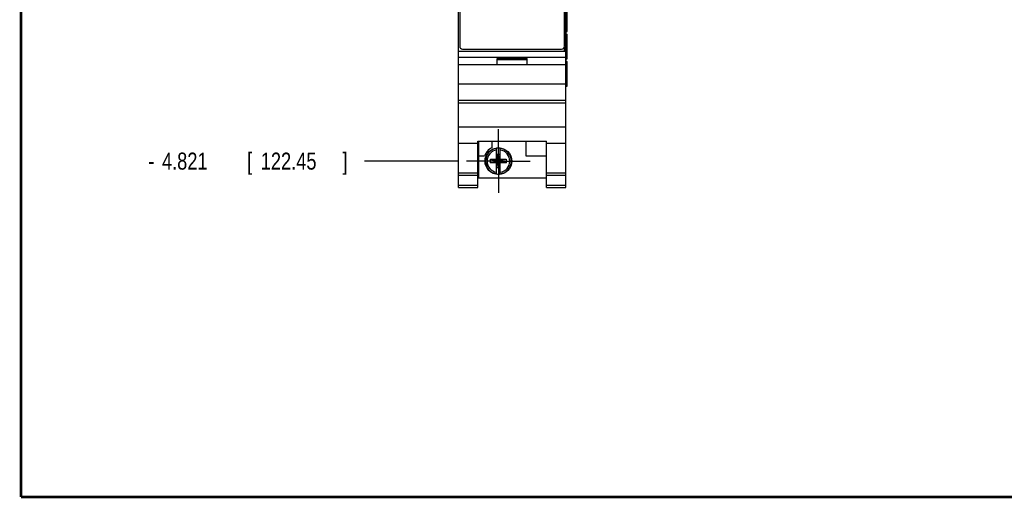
# Model space of a CAD drawing. Header units: inches. Extents: x 0.2 to 16.8, y 0.1 to 10.8.
# Tile 1 of 17: x 0.2 to 7.5, y 0.2 to 3.8. Entities that reach past the tile are written whole.
import ezdxf

# ---------------------------------------------------------------- set-up
doc = ezdxf.new("R2010")
doc.units = ezdxf.units.IN
doc.header["$LTSCALE"] = 0.935
doc.header["$MEASUREMENT"] = 0
doc.linetypes.add('CENTER', pattern=[0.6, 0.375, -0.075, 0.075, -0.075])
doc.layers.get('0').update_dxf_attribs({"linetype": 'CONTINUOUS'})
doc.layers.add('DEFAULT_1', color=7, linetype='CENTER')
doc.layers.add('DIMENSIONS', color=7, linetype='CONTINUOUS')
doc.styles.get("Standard").update_dxf_attribs({"font": 'txt', "width": 0.8})
doc.dimstyles.new('DIMSTYLE_1', dxfattribs={"dimtxt": 0.125, "dimasz": 0.18, "dimexe": 0.18, "dimexo": 0.0625, "dimgap": 0.09, "dimtad": 0, "dimtih": 1, "dimtoh": 1, "dimdec": 3, "dimzin": 4, "dimdsep": 46, "dimtxsty": 'STANDARD', "dimblk": '_FILLED', "dimblk1": '_FILLED', "dimblk2": '_FILLED', "dimcen": 0.09, "dimadec": 0, "dimazin": 0, "dimtp": 0.001, "dimtm": 0.001, "dimtfac": 1, "dimtdec": 3, "dimtofl": 0, "dimtmove": 0, "dimatfit": 3, "dimldrblk": '_FILLED', "dimfxl": 1, "dimtolj": 1, "dimtzin": 4, "dimarcsym": 0})

# ---------------------------------------------------------------- blocks, each defined once
blk = doc.blocks.new('*D6')
at = {"layer": 'DIMENSIONS', "color": 2, "linetype": 'CONTINUOUS'}
blk.add_line((3.4566, 2.7243), (2.7716, 2.7243), dxfattribs=at)
at = {"layer": 'DIMENSIONS', "color": 2, "linetype": 'CONTINUOUS', "width": 0.8}
for s, p in [('4.821', (1.2841, 2.6618)), ('[', (1.9091, 2.6618)), ('122.45', (2.0091, 2.6618)), (']', (2.6091, 2.6618)), ('-', (1.1841, 2.6618))]:
    blk.add_text(s, height=0.125, dxfattribs=at).set_placement(p)
blk = doc.blocks.new('_FILLED')
at = {"color": 0, "linetype": 'BYBLOCK'}
blk.add_solid([(0, 0), (-1, 0.174), (-1, -0.174)], dxfattribs=at)

msp = doc.modelspace()

# ---------------------------------------------------------------- linework, layer by layer
at = {"color": 7, "linetype": 'CONTINUOUS'}
for p, q in [((3.4591, 2.5293), (3.4591, 7.6673)), ((4.2471, 2.5293), (4.2471, 7.6673)), ((3.4691, 7.6373), (3.4691, 3.5673)), ((4.2371, 3.5673), (4.2371, 7.6373)), ((4.2579, 3.6752), (4.2579, 3.8571)), ((4.2497, 3.6752), (4.2579, 3.6752)), ((4.2497, 3.6562), (4.2497, 3.6752)), ((4.2497, 3.6562), (4.2579, 3.6562)), ((4.2579, 3.4742), (4.2579, 3.6562)), ((3.4891, 3.5473), (4.2171, 3.5473)), ((3.4591, 3.5313), (4.2471, 3.5313)), ((3.4591, 3.4883), (4.2471, 3.4883)), ((3.7431, 3.4783), (3.9631, 3.4783)), ((3.7431, 3.4313), (3.7431, 3.4783)), ((3.7431, 3.4713), (3.9631, 3.4713)), ((3.9631, 3.4313), (3.9631, 3.4783)), ((4.2497, 3.4742), (4.2579, 3.4742)), ((4.2497, 3.4552), (4.2497, 3.4742)), ((4.2471, 3.4313), (3.4591, 3.4313)), ((4.2497, 3.4552), (4.2579, 3.4552)), ((4.2579, 3.2733), (4.2579, 3.4552)), ((3.4591, 3.2913), (4.2471, 3.2913)), ((4.2471, 3.2733), (4.2579, 3.2733)), ((3.4591, 3.1713), (4.2471, 3.1713)), ((3.4591, 3.1518), (4.2471, 3.1518)), ((3.4591, 2.9761), (4.2471, 2.9761)), ((3.4591, 2.8563), (3.6011, 2.8563)), ((3.6011, 2.8716), (4.1051, 2.8716)), ((3.6011, 2.5293), (3.6011, 2.8716)), ((3.6071, 2.8716), (3.6071, 2.6023)), ((3.7041, 2.8716), (3.7041, 2.8217)), ((3.7393, 2.7361), (3.7393, 2.819)), ((3.7668, 2.7361), (3.7668, 2.819)), ((3.9541, 2.8716), (3.9541, 2.7623)), ((4.1051, 2.5293), (4.1051, 2.8716)), ((4.1051, 2.8563), (4.2471, 2.8563)), ((3.6071, 2.7623), (3.6509, 2.7623)), ((3.7648, 2.7729), (3.7414, 2.7729)), ((3.7648, 2.6758), (3.7414, 2.7729)), ((3.7414, 2.7729), (3.7414, 2.7361)), ((3.7414, 2.6758), (3.7648, 2.7729)), ((3.7648, 2.7361), (3.7648, 2.7729)), ((3.9541, 2.7623), (4.1051, 2.7623)), ((3.696, 2.7106), (3.8102, 2.7381)), ((3.696, 2.7381), (3.7393, 2.7381)), ((3.696, 2.7381), (3.8102, 2.7106)), ((3.696, 2.7106), (3.696, 2.7381)), ((3.7393, 2.7106), (3.696, 2.7106)), ((3.7393, 2.7361), (3.7414, 2.7361)), ((3.7393, 2.7126), (3.7414, 2.7126)), ((3.7393, 2.6297), (3.7393, 2.7126)), ((3.7648, 2.7126), (3.7414, 2.7361)), ((3.7414, 2.7126), (3.7648, 2.7361)), ((3.7414, 2.7126), (3.7414, 2.6758)), ((3.7648, 2.6758), (3.7414, 2.6758)), ((3.7668, 2.7361), (3.7648, 2.7361)), ((3.7668, 2.7126), (3.7648, 2.7126)), ((3.7648, 2.6758), (3.7648, 2.7126)), ((3.7668, 2.7381), (3.8102, 2.7381)), ((3.7668, 2.6297), (3.7668, 2.7126)), ((3.8102, 2.7106), (3.7668, 2.7106)), ((3.8102, 2.7381), (3.8102, 2.7106)), ((3.4591, 2.6393), (3.6011, 2.6393)), ((3.4591, 2.6201), (3.6011, 2.6201)), ((3.6071, 2.6023), (4.1051, 2.6023)), ((4.1051, 2.6393), (4.2471, 2.6393)), ((4.1051, 2.6201), (4.2471, 2.6201)), ((3.4591, 2.5473), (3.6011, 2.5473)), ((3.4591, 2.5293), (3.6011, 2.5293)), ((4.1051, 2.5473), (4.2471, 2.5473)), ((4.1051, 2.5293), (4.2471, 2.5293))]:
    msp.add_line(p, q, dxfattribs=at)
at = {"color": 9, "linetype": 'CONTINUOUS'}
for p, q in [((4.2491, 3.2733), (4.2491, 7.2733)), ((4.2577, 3.6752), (4.2577, 3.8571)), ((4.2577, 3.4742), (4.2577, 3.6562)), ((4.2351, 3.5598), (4.2351, 3.5313)), ((4.2577, 3.2733), (4.2577, 3.4552))]:
    msp.add_line(p, q, dxfattribs=at)
at = {"color": 7, "linetype": 'CONTINUOUS', "const_width": 0.02}
for points in [[(0.25, 10.7586), (0.25, 0.2586)], [(0.25, 0.2586), (16.75, 0.2586)]]:
    msp.add_lwpolyline(points, dxfattribs=at)
at = {"color": 7, "linetype": 'CONTINUOUS'}
msp.add_circle((3.7531, 2.7243), 0.098, dxfattribs=at)
for centre, radius, start, end in [((3.4891, 3.5673), 0.02, 180, 270), ((4.2171, 3.5673), 0.02, 270, 360), ((3.7531, 2.7243), 0.109, 116.71426, 159.59683), ((3.7531, 2.7243), 0.0956, 81.71661, 98.28339), ((3.7531, 2.7243), 0.0956, 261.71661, 278.28339)]:
    msp.add_arc(centre, radius, start, end, dxfattribs=at)
at = {"color": 9, "linetype": 'CONTINUOUS'}
for radius, start, end in [(0.0947, 98.36374, 261.63626), (0.0947, 278.36374, 81.63626), (0.0832, 99.53359, 260.46641), (0.0832, 279.53359, 80.46641)]:
    msp.add_arc((3.7531, 2.7243), radius, start, end, dxfattribs=at)
at = {"layer": 'DEFAULT_1', "color": 7, "linetype": 'CENTER'}
for q in [(3.7531, 2.9583), (3.5191, 2.7243), (3.9871, 2.7243), (3.7531, 2.4903)]:
    msp.add_line((3.7531, 2.7243), q, dxfattribs=at)

# ---------------------------------------------------------------- dimensions: what is measured, and where the dimension line sits
at = {"layer": 'DIMENSIONS', "color": 2, "linetype": 'CONTINUOUS'}
dim = msp.add_ordinate_dim(feature_location=(3.4566, 2.7243), offset=(-0.685, 0), dtype=0, origin=(3.5096, 7.5453), text='-<>', dimstyle='DIMSTYLE_1', dxfattribs=at)
dim.commit()
dim.dimension.update_dxf_attribs({"geometry": '*D6', "text_midpoint": (1.9466, 2.7243)})

doc.saveas('drawing.dxf')
